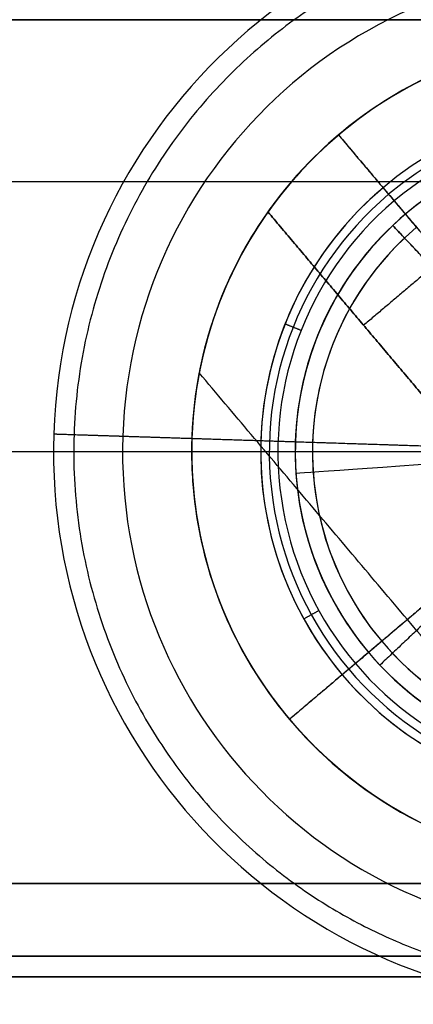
# Model space of a CAD drawing. Header units: millimetres. Extents: x -5.9 to 8.2, y -1.3 to -0.5.
# Tile 13 of 107: x -5.2507 to -5.1937, y -0.9382 to -0.7958. Entities that reach past the tile are written whole.
import ezdxf

# ---------------------------------------------------------------- set-up
doc = ezdxf.new("R2010")
doc.units = ezdxf.units.MM
doc.header["$MEASUREMENT"] = 0
for name, color, linetype, true_color in [('IGES level 1', 7, 'Continuous', 0xffffff), ('IGES level 11', 7, 'Continuous', 0xffffff), ('IGES level 18', 7, 'Continuous', 0xffffff), ('IGES level 20', 7, 'Continuous', 0xffffff), ('IGES level 49', 7, 'Continuous', 0xc0c0c0), ('IGES level 51', 7, 'Continuous', 0xffffff)]:
    doc.layers.add(name, color=color, linetype=linetype, true_color=true_color)

msp = doc.modelspace()

# ---------------------------------------------------------------- linework, layer by layer
at = {"layer": 'IGES level 1'}
for points in [[(-4.840839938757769, -0.7957795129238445, -10.31994323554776), (-5.065839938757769, -0.7957795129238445, -10.31994323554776), (-5.290839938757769, -0.7957795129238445, -10.31994323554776)], [(-5.290839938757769, -0.7957795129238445, -10.16994323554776), (-5.065839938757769, -0.7957795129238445, -10.16994323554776), (-4.840839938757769, -0.7957795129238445, -10.16994323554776)], [(-5.290839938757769, -0.7957795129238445, -10.31994323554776), (-5.065839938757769, -0.7957795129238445, -10.31994323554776), (-4.840839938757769, -0.7957795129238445, -10.31994323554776)], [(-4.840839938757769, -0.7957795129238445, -10.16994323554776), (-5.065839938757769, -0.7957795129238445, -10.16994323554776), (-5.290839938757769, -0.7957795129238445, -10.16994323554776)], [(-5.290839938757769, -0.7957795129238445, -10.24494323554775), (-5.065839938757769, -0.7957795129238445, -10.24494323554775), (-4.840839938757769, -0.7957795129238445, -10.24494323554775)], [(-4.925839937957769, -0.8192614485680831, -10.52610029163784), (-5.393339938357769, -0.8192614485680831, -10.52610029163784), (-5.86083993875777, -0.8192614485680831, -10.52610029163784)], [(-5.35333993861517, -0.8582795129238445, -10.31994323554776), (-5.12458993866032, -0.8582795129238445, -10.31994323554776), (-4.895839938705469, -0.8582795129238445, -10.31994323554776)], [(-5.290839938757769, -0.9207795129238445, -10.31994323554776), (-5.065839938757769, -0.9207795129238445, -10.31994323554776), (-4.840839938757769, -0.9207795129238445, -10.31994323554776)], [(-4.840839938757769, -0.9207795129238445, -10.16994323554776), (-5.065839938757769, -0.9207795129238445, -10.16994323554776), (-5.290839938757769, -0.9207795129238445, -10.16994323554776)], [(-4.840839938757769, -0.9207795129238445, -10.31994323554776), (-5.065839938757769, -0.9207795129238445, -10.31994323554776), (-5.290839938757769, -0.9207795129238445, -10.31994323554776)], [(-5.290839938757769, -0.9207795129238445, -10.16994323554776), (-5.065839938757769, -0.9207795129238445, -10.16994323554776), (-4.840839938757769, -0.9207795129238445, -10.16994323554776)], [(-4.840839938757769, -0.9207795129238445, -10.24494323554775), (-5.065839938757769, -0.9207795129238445, -10.24494323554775), (-5.290839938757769, -0.9207795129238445, -10.24494323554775)], [(-4.765839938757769, -0.9342795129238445, -10.14494593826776), (-5.065839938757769, -0.9342795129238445, -10.14494593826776), (-5.36583993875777, -0.9342795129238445, -10.14494593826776)], [(-5.36583993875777, -0.9342795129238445, -10.16994323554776), (-5.065839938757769, -0.9342795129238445, -10.16994323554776), (-4.765839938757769, -0.9342795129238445, -10.16994323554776)], [(-4.765839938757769, -0.9342795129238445, -10.16994323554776), (-5.065839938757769, -0.9342795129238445, -10.16994323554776), (-5.36583993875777, -0.9342795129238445, -10.16994323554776)], [(-5.36583993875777, -0.9342795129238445, -10.14494593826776), (-5.065839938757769, -0.9342795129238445, -10.14494593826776), (-4.765839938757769, -0.9342795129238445, -10.14494593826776)], [(-4.765839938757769, -0.9342795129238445, -10.15744458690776), (-5.065839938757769, -0.9342795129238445, -10.15744458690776), (-5.36583993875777, -0.9342795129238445, -10.15744458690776)]]:
    msp.add_open_spline(points, degree=2, dxfattribs=at)
at = {"layer": 'IGES level 11'}
for points in [[(-5.373844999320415, -0.8582795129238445, -10.16994323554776), (-5.283592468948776, -0.8582795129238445, -10.16994323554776), (-5.193339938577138, -0.8582795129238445, -10.16994323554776)], [(-5.359342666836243, -0.8582795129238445, -10.15494323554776), (-5.27634130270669, -0.8582795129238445, -10.15494323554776), (-5.193339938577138, -0.8582795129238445, -10.15494323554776)], [(-5.36583993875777, -0.9312795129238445, -10.16994323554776), (-5.065839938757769, -0.9312795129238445, -10.16994323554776), (-4.765839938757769, -0.9312795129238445, -10.16994323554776)], [(-4.765839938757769, -0.9312795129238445, -10.15494323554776), (-5.065839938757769, -0.9312795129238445, -10.15494323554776), (-5.36583993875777, -0.9312795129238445, -10.15494323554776)], [(-5.36583993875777, -0.9312795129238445, -10.16244323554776), (-5.065839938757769, -0.9312795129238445, -10.16244323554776), (-4.765839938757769, -0.9312795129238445, -10.16244323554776)], [(-5.36583993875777, -0.9312795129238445, -10.16994323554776), (-5.065839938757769, -0.9312795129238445, -10.16994323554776), (-4.765839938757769, -0.9312795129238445, -10.16994323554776)], [(-5.36583993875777, -0.9312795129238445, -10.15494323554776), (-5.065839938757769, -0.9312795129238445, -10.15494323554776), (-4.765839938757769, -0.9312795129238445, -10.15494323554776)]]:
    msp.add_open_spline(points, degree=2, dxfattribs=at)
at = {"layer": 'IGES level 18'}
for centre, radius, start, end in [((-5.165839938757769, -0.8582795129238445, -10.21494323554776), 0.06000000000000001, 90, 270), ((-5.165839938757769, -0.8582795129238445, -10.16994323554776), 0.06000000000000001, 90, 270), ((-5.165839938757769, -0.8582795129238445, -10.21494323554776), 0.06000000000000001, 90, 270), ((-5.165839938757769, -0.8582795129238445, -10.16994323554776), 0.06000000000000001, 90, 270), ((-5.165839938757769, -0.8582795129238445, -10.19244323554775), 0.06000000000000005, 90.00000001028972, 269.999999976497)]:
    msp.add_arc(centre, radius, start, end, dxfattribs=at)
for points in [[(-5.212220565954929, -0.8202159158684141, -10.16994323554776), (-5.212220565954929, -0.8202159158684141, -10.19244323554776), (-5.212220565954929, -0.8202159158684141, -10.21494323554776)], [(-5.22583993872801, -0.8582795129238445, -10.21494323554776), (-5.203339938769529, -0.8582795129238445, -10.21494323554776), (-5.180839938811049, -0.8582795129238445, -10.21494323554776)], [(-5.22583993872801, -0.8582795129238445, -10.16994323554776), (-5.20833993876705, -0.8582795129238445, -10.16994323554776), (-5.19083993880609, -0.8582795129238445, -10.16994323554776)], [(-5.224687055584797, -0.8699849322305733, -10.16994323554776), (-5.224687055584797, -0.8699849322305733, -10.19244323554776), (-5.224687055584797, -0.8699849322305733, -10.21494323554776)], [(-5.194123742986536, -0.9111947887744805, -10.16994323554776), (-5.194123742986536, -0.9111947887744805, -10.19244323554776), (-5.194123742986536, -0.9111947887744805, -10.21494323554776)]]:
    msp.add_open_spline(points, degree=2, dxfattribs=at)
at = {"layer": 'IGES level 20'}
for centre, radius, start, end in [((-5.165839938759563, -0.8582795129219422, -10.15494323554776), 0.04500000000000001, 43.32596246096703, 223.325962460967), ((-5.165839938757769, -0.8582795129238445, -10.10244323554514), 0.04500000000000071, 43.32596245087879, 223.3259624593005), ((-5.165839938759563, -0.8582795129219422, -10.15494323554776), 0.04500000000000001, 43.32596245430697, 223.3259624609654), ((-5.165839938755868, -0.8582795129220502, -10.04994323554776), 0.04500000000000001, 43.32596246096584, 133.3259624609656), ((-5.165839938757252, -0.858279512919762, -10.04994323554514), 0.04499999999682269, 43.3259624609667, 133.3259624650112), ((-5.165839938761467, -0.8582795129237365, -10.04994323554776), 0.04499999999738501, 133.3259624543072, 223.3259624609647), ((-5.165839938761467, -0.8582795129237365, -10.04994323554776), 0.04499999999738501, 133.3259624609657, 223.3259624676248), ((-5.165839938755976, -0.8582795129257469, -10.15494323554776), 0.04500000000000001, 223.3259624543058, 43.32596246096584), ((-5.165839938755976, -0.8582795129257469, -10.15494323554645), 0.04500000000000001, 223.3259624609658, 43.32596246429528), ((-5.165839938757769, -0.8582795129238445, -10.10244323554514), 0.04500000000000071, 223.3259624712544, 43.32596243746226), ((-5.165839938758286, -0.8582795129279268, -10.04994323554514), 0.04499999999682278, 223.3259624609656, 313.3259624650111), ((-5.165839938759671, -0.8582795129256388, -10.04994323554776), 0.04500000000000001, 223.3259624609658, 313.3259624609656)]:
    msp.add_arc(centre, radius, start, end, dxfattribs=at)
at = {"layer": 'IGES level 20', "extrusion": (0.7274619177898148, 0.686148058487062, 0)}
msp.add_arc((2.920165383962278, -10.04994323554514, -4.346858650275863), 0.04499999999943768, 0, 70.52877936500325, dxfattribs=at)
at = {"layer": 'IGES level 20', "extrusion": (0.7274619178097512, 0.6861480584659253, -8.217432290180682e-11)}
msp.add_arc((2.920165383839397, -10.04994323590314, -4.346858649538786), 0.04499999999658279, 359.9999999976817, 70.52877936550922, dxfattribs=at)
at = {"layer": 'IGES level 20', "extrusion": (-0.06890266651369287, 0.9976233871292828, 1.183291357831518e-30)}
msp.add_arc((5.212700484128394, -10.04994323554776, -0.5002995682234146), 0.04500000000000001, 5.612070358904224e-07, 70.5287797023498, dxfattribs=at)
at = {"layer": 'IGES level 20'}
for points in [[(-5.183851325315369, -0.8391836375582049, -10.15494323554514), (-5.190283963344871, -0.8323636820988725, -10.15494323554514), (-5.196716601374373, -0.8255437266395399, -10.15494323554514)], [(-5.210475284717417, -0.8525623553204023, -10.04994323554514), (-5.210475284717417, -0.8525623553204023, -10.10244323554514), (-5.210475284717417, -0.8525623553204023, -10.15494323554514)], [(-5.18493581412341, -0.8762908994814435, -10.15494323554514), (-5.191755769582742, -0.8827235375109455, -10.15494323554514), (-5.198575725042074, -0.8891561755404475, -10.15494323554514)], [(-5.198575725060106, -0.8891561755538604, -10.15494323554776), (-5.198575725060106, -0.88915617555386, -10.10244323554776), (-5.198575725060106, -0.8891561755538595, -10.04994323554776)], [(-5.198575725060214, -0.8891561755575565, -10.04994323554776), (-5.198575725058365, -0.8891561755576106, -10.10244323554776), (-5.198575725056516, -0.8891561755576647, -10.15494323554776)]]:
    msp.add_open_spline(points, degree=2, dxfattribs=at)
at = {"layer": 'IGES level 49'}
for centre, radius, start, end in [((-5.165839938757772, -0.8582795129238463, -0.3074432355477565), 0.06000000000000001, 310.2016240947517, 130.2016240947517), ((-5.165839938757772, -0.8582795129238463, -0.3074432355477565), 0.06000000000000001, 310.2016240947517, 130.2016240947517), ((-5.165839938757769, -0.8582795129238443, -0.3174432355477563), 0.05999999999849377, 115.7241119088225, 130.2016240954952), ((-5.165839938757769, -0.8582795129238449, -0.3174432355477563), 0.05999999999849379, 115.7241119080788, 130.201624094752), ((-5.165839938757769, -0.8582795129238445, -0.172443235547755), 0.05, 310.2016240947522, 130.2016240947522), ((-5.165839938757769, -0.8582795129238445, -0.172443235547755), 0.05, 310.2016240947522, 130.2016240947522), ((-5.165839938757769, -0.8582795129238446, -0.2999432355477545), 0.05, 310.2016240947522, 130.2016240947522), ((-5.165839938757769, -0.8582795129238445, -0.2361932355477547), 0.05000000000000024, 310.2016241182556, 130.2016240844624), ((-5.165839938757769, -0.8582795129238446, -0.2999432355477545), 0.05, 310.2016240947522, 130.2016240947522), ((-5.165839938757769, -0.8582795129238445, -0.1711932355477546), 0.04874999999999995, 310.2016241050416, 130.2016240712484), ((-5.165839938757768, -0.8582795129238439, -0.1699432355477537), 0.04750000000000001, 310.201624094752, 130.2016240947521), ((-5.165839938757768, -0.8582795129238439, -0.1699432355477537), 0.04750000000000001, 310.201624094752, 130.2016240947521), ((-5.165839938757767, -0.8582795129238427, -0.3074432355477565), 0.06000000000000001, 130.2016240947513, 310.2016240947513), ((-5.165839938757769, -0.8582795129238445, -0.3174432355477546), 0.05999999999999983, 130.2016240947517, 295.7241118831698), ((-5.165839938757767, -0.8582795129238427, -0.3074432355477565), 0.06000000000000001, 130.2016240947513, 310.2016240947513), ((-5.165839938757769, -0.8582795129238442, -0.3174432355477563), 0.05999999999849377, 130.2016240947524, 144.6791362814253), ((-5.165839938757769, -0.858279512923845, -0.3174432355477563), 0.05999999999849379, 130.2016240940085, 144.6791362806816), ((-5.165839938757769, -0.8582795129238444, -0.2999432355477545), 0.04999999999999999, 130.2016240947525, 310.2016240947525), ((-5.165839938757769, -0.8582795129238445, -0.172443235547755), 0.05, 130.2016240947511, 310.2016240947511), ((-5.165839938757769, -0.8582795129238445, -0.2361932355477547), 0.05000000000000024, 130.2016240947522, 310.2016241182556), ((-5.165839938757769, -0.8582795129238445, -0.172443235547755), 0.04999999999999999, 130.2016240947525, 310.2016240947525), ((-5.165839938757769, -0.8582795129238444, -0.2999432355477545), 0.04999999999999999, 130.2016240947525, 310.2016240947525), ((-5.165839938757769, -0.8582795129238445, -0.1711932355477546), 0.04874999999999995, 130.2016240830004, 310.2016240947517), ((-5.16583993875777, -0.8582795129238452, -0.1699432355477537), 0.04750000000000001, 130.2016240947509, 310.201624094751), ((-5.16583993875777, -0.8582795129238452, -0.1699432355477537), 0.04750000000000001, 130.2016240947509, 310.201624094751), ((-5.165839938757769, -0.8582795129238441, -0.3274432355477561), 0.06000000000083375, 144.6791362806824, 295.7241119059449), ((-5.165839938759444, -0.8582795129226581, -0.3274432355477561), 0.05999999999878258, 144.6791362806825, 295.7241119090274), ((-5.165839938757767, -0.8582795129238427, -0.3074432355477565), 0.0425, 130.2016240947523, 310.2016240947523), ((-5.165839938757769, -0.8582795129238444, -0.2999432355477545), 0.04250000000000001, 130.2016240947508, 310.2016240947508), ((-5.165839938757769, -0.8582795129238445, -0.3036932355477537), 0.04249999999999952, 130.2016240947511, 310.2016241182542), ((-5.165839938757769, -0.8582795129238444, -0.2999432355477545), 0.04250000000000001, 130.2016240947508, 310.2016240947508), ((-5.165839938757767, -0.8582795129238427, -0.3074432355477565), 0.0425, 130.2016240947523, 310.2016240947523)]:
    msp.add_arc(centre, radius, start, end, dxfattribs=at)
for points in [[(-5.204568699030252, -0.8124528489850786, -0.307443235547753), (-5.204568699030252, -0.8124528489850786, -0.3124432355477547), (-5.204568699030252, -0.8124528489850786, -0.3174432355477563)], [(-5.204568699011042, -0.8124528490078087, -0.307443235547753), (-5.198920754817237, -0.8191359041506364, -0.307443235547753), (-5.193272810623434, -0.8258189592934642, -0.307443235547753)], [(-5.204568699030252, -0.8124528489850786, -0.3174432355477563), (-5.204568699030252, -0.8124528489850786, -0.3124432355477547), (-5.204568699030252, -0.8124528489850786, -0.307443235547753)], [(-5.204568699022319, -0.8124528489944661, -0.3174432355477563), (-5.191659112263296, -0.8277284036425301, -0.3174432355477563), (-5.178749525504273, -0.8430039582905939, -0.3174432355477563)], [(-5.198113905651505, -0.8200906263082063, -0.172443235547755), (-5.198113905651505, -0.8200906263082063, -0.2361932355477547), (-5.198113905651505, -0.8200906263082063, -0.2999432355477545)], [(-5.196500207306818, -0.8220000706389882, -0.1699432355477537), (-5.197307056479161, -0.8210453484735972, -0.1711932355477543), (-5.198113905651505, -0.8200906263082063, -0.172443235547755)], [(-5.198113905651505, -0.8200906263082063, -0.172443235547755), (-5.197307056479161, -0.8210453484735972, -0.1711932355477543), (-5.196500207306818, -0.8220000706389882, -0.1699432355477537)], [(-5.198113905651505, -0.8200906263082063, -0.2999432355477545), (-5.198113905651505, -0.8200906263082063, -0.2361932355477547), (-5.198113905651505, -0.8200906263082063, -0.172443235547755)], [(-5.193272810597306, -0.8258189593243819, -0.2999432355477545), (-5.195693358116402, -0.822954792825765, -0.2999432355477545), (-5.198113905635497, -0.820090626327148, -0.2999432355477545)], [(-5.178017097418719, -0.8206320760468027, -0.3174432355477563), (-5.18947376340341, -0.8303142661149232, -0.3174432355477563), (-5.200930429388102, -0.8399964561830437, -0.3174432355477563)], [(-5.19650020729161, -0.8220000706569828, -0.1699432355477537), (-5.184800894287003, -0.8358435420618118, -0.1699432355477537), (-5.173101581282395, -0.8496870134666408, -0.1699432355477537)], [(-5.2147955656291, -0.8235902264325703, -0.3174432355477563), (-5.214795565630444, -0.8235902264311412, -0.3224432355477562), (-5.214795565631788, -0.8235902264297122, -0.3274432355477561)], [(-5.185835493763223, -0.8578578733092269, -0.3274432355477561), (-5.200315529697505, -0.8407240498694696, -0.3274432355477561), (-5.214795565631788, -0.8235902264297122, -0.3274432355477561)], [(-5.185835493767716, -0.8578578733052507, -0.3174432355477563), (-5.200315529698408, -0.8407240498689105, -0.3174432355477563), (-5.2147955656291, -0.8235902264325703, -0.3174432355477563)], [(-5.185835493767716, -0.8578578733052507, -0.3174432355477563), (-5.200315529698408, -0.8407240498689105, -0.3174432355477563), (-5.2147955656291, -0.8235902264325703, -0.3174432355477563)], [(-5.2147955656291, -0.8235902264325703, -0.3174432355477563), (-5.2147955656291, -0.8235902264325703, -0.3224432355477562), (-5.2147955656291, -0.8235902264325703, -0.3274432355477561)], [(-5.2147955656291, -0.8235902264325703, -0.3274432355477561), (-5.200315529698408, -0.8407240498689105, -0.3274432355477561), (-5.185835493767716, -0.8578578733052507, -0.3274432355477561)], [(-5.185835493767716, -0.8578578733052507, -0.3224432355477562), (-5.200315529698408, -0.8407240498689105, -0.3224432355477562), (-5.2147955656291, -0.8235902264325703, -0.3224432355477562)], [(-5.209981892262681, -0.8407370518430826, -0.1699432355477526), (-5.211143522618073, -0.8402754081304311, -0.1711932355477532), (-5.212305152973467, -0.8398137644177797, -0.1724432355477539)], [(-5.200315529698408, -0.8407240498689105, -0.3174432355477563), (-5.200315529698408, -0.8407240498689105, -0.3224432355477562), (-5.200315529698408, -0.8407240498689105, -0.3274432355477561)], [(-5.164421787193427, -0.9182630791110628, -0.3274432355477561), (-5.194584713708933, -0.8825721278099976, -0.3274432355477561), (-5.224747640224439, -0.8468811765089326, -0.3274432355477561)], [(-5.215834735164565, -0.8590008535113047, -0.2999432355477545), (-5.215834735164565, -0.8590008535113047, -0.2361932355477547), (-5.215834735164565, -0.8590008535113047, -0.172443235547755)], [(-5.208335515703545, -0.8588926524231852, -0.307443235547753), (-5.208335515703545, -0.8588926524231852, -0.3036932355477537), (-5.208335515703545, -0.8588926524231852, -0.2999432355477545)], [(-5.225833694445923, -0.8591451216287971, -0.3274432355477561), (-5.225833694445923, -0.8591451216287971, -0.3174432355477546), (-5.225833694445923, -0.8591451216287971, -0.307443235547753)], [(-5.174432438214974, -0.8655411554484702, -0.1699432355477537), (-5.188275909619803, -0.8772404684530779, -0.1699432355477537), (-5.202119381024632, -0.8889397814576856, -0.1699432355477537)], [(-5.181115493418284, -0.8711890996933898, -0.3274432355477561), (-5.196391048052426, -0.8840986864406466, -0.3274432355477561), (-5.211666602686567, -0.8970082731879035, -0.3274432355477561)], [(-5.207403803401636, -0.8812728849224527, -0.1699432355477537), (-5.208497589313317, -0.8818779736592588, -0.1711932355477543), (-5.209591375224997, -0.8824830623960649, -0.172443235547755)], [(-5.19830049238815, -0.8857123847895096, -0.307443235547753), (-5.204983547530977, -0.8913603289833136, -0.307443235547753), (-5.211666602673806, -0.8970082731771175, -0.307443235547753)], [(-5.198300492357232, -0.8857123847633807, -0.2999432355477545), (-5.201164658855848, -0.8881329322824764, -0.2999432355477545), (-5.204028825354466, -0.8905534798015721, -0.2999432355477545)], [(-5.196998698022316, -0.8973836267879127, -0.2999432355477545), (-5.196998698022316, -0.8973836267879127, -0.2361932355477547), (-5.196998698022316, -0.8973836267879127, -0.172443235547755)], [(-5.203230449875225, -0.9052044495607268, -0.3274432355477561), (-5.203230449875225, -0.9052044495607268, -0.3174432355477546), (-5.203230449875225, -0.9052044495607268, -0.307443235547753)]]:
    msp.add_open_spline(points, degree=2, dxfattribs=at)
at = {"layer": 'IGES level 51'}
for centre, radius, start, end in [((-5.165839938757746, -0.8582795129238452, -0.01244323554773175), 0.07999999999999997, 88.15981515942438, 268.1598151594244), ((-5.165839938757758, -0.8582795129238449, -0.002443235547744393), 0.07999999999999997, 88.15981515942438, 268.1598151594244), ((-5.165839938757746, -0.8582795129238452, -0.01244323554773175), 0.07999999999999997, 88.15981515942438, 268.1598151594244), ((-5.165839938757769, -0.8582795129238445, -0.007443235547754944), 0.08000000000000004, 88.15981518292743, 268.1598151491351), ((-5.165839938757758, -0.8582795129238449, -0.002443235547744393), 0.07999999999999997, 88.15981515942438, 268.1598151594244), ((-5.165839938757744, -0.8582795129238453, -0.02244323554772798), 0.06999999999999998, 88.15981515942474, 268.1598151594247), ((-5.165839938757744, -0.8582795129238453, -0.02244323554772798), 0.06999999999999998, 88.15981515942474, 268.1598151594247), ((-5.165839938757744, -0.8582795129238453, -0.02244323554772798), 0.05999999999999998, 88.15981515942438, 268.1598151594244), ((-5.165839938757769, -0.8582795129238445, -0.3024432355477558), 0.05999999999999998, 88.15981515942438, 268.1598151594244), ((-5.165839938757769, -0.8582795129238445, -0.1624432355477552), 0.05999999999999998, 88.15981518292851, 268.1598151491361), ((-5.165839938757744, -0.8582795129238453, -0.02244323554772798), 0.05999999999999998, 88.15981515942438, 268.1598151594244), ((-5.165839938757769, -0.8582795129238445, -0.3024432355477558), 0.05999999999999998, 88.15981515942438, 268.1598151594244), ((-5.165839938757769, -0.8582795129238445, -0.3024432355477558), 0.04499999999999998, 88.15981515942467, 268.1598151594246), ((-5.165839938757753, -0.858279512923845, -0.0324432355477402), 0.04499999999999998, 88.15981515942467, 268.1598151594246), ((-5.165839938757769, -0.8582795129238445, -0.1674432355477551), 0.04499999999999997, 88.15981518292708, 268.1598151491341), ((-5.165839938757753, -0.858279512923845, -0.0324432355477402), 0.04499999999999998, 88.15981515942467, 268.1598151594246), ((-5.165839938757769, -0.8582795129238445, -0.3024432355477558), 0.04499999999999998, 88.15981515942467, 268.1598151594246)]:
    msp.add_arc(centre, radius, start, end, dxfattribs=at)
for points, weights in [([(-5.16336505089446, -0.7812481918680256, -0.01951430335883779), (-5.317427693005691, -0.7762984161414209, -0.01951430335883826), (-5.322377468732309, -0.9303610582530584, -0.01951430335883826), (-5.168314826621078, -0.9353108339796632, -0.01951430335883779)], [0.8164906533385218, 0.2721635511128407, 0.2721635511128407, 0.8164906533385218]), ([(-5.245798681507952, -0.8557105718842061, -0.01244323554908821), (-5.245798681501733, -0.8557105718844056, -0.01830109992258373), (-5.241658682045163, -0.8558435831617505, -0.02244323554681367), (-5.235803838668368, -0.8560316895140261, -0.02244323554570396)], [0.4782891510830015, 0.3848973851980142, 0.3848973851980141, 0.4782891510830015])]:
    msp.add_rational_spline(points, weights, degree=3, dxfattribs=at)
for points in [[(-5.243761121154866, -0.8401607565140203, -0.01244323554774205), (-5.243761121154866, -0.8401607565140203, -0.00744323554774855), (-5.243761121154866, -0.8401607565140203, -0.002443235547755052)], [(-5.224280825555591, -0.844690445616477, -0.3024432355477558), (-5.224280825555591, -0.844690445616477, -0.1624432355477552), (-5.224280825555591, -0.844690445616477, -0.02244323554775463)], [(-5.209670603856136, -0.8480877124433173, -0.3024432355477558), (-5.209670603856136, -0.8480877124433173, -0.1674432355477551), (-5.209670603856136, -0.8480877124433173, -0.03244323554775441)], [(-5.2457986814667, -0.8557105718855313, -0.002443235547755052), (-5.218312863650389, -0.8565936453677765, -0.002443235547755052), (-5.19082704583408, -0.8574767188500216, -0.002443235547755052)], [(-5.235803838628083, -0.8560316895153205, -0.02244323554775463), (-5.230806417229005, -0.8561922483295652, -0.02244323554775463), (-5.225808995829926, -0.8563528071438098, -0.02244323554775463)], [(-5.225808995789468, -0.8563528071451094, -0.3024432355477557), (-5.21831286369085, -0.8565936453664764, -0.3024432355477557), (-5.210816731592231, -0.8568344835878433, -0.3024432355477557)], [(-5.210816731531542, -0.8568344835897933, -0.03244323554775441), (-5.200821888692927, -0.8571556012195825, -0.03244323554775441), (-5.19082704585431, -0.8574767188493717, -0.03244323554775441)], [(-5.20152418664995, -0.8856954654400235, -0.3024432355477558), (-5.20152418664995, -0.8856954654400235, -0.1674432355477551), (-5.20152418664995, -0.8856954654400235, -0.03244323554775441)], [(-5.213418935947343, -0.8948341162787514, -0.3024432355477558), (-5.213418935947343, -0.8948341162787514, -0.1624432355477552), (-5.213418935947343, -0.8948341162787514, -0.02244323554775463)], [(-5.229278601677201, -0.9070189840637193, -0.01244323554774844), (-5.229278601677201, -0.9070189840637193, -0.007443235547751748), (-5.229278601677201, -0.9070189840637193, -0.002443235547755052)]]:
    msp.add_open_spline(points, degree=2, dxfattribs=at)

doc.saveas('drawing.dxf')
